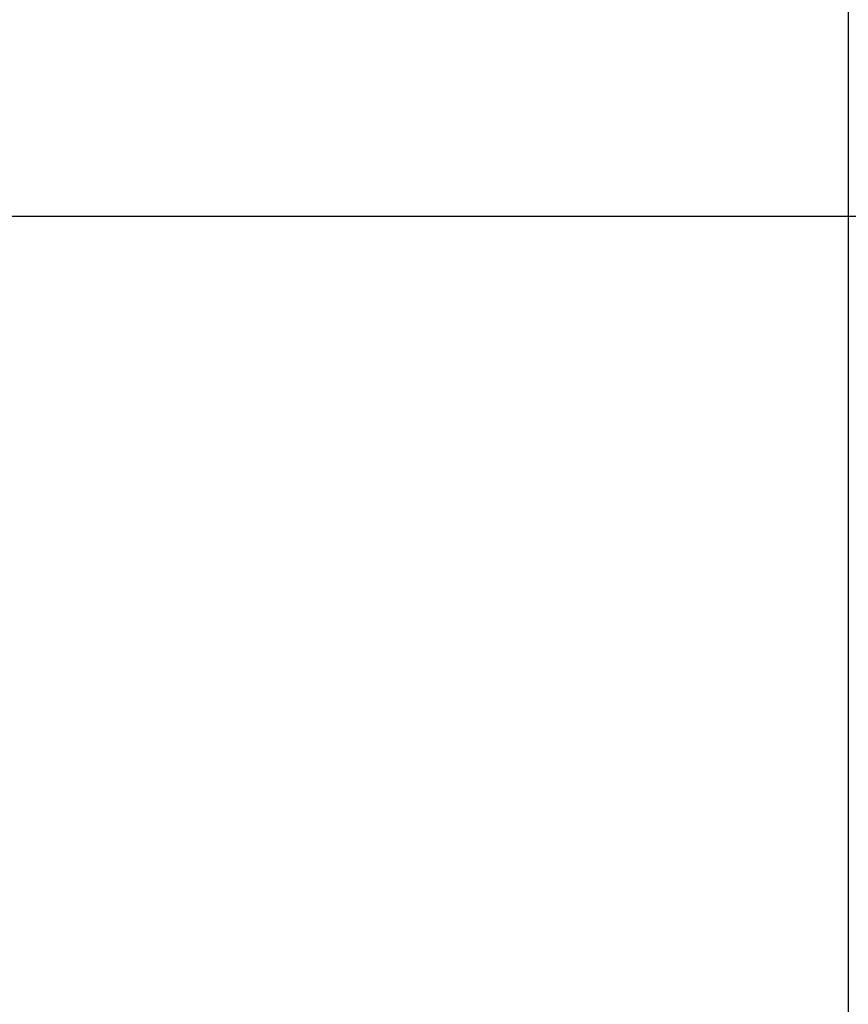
# Model space of a CAD drawing. Header units: millimetres. Extents: x -380 to 370, y -375 to 375.
# Tile 5 of 13: x -180 to -5, y -166 to 41. Entities that reach past the tile are written whole.
import ezdxf

# ---------------------------------------------------------------- set-up
doc = ezdxf.new("R2010")
doc.units = ezdxf.units.MM
doc.header["$MEASUREMENT"] = 0
doc.layers.add('Soround legs', color=7, linetype='Continuous', true_color=0x616161)
doc.layers.add('Soround table top', color=7, linetype='Continuous', true_color=0xd5c28c)

msp = doc.modelspace()

# ---------------------------------------------------------------- linework, layer by layer
at = {"layer": 'Soround legs'}
msp.add_line((-179.83, -0.18, 420.53), (-179.83, -0.18, 422.53), dxfattribs=at)
at = {"layer": 'Soround table top'}
for centre, radius, start, end in [((-5.29, -0.18, 426.24), 375, 0, 180), ((-5.29, -0.18, 421.24), 375, 0, 180), ((-5.29, -0.18, 426.24), 375, 0, 180), ((-5.29, -0.18, 421.24), 375, 0, 180), ((-5.29, -0.18, 423.74), 375, 0, 180), ((-5.29, -0.18, 433.24), 368, 0, 180), ((-5.29, -0.18, 440.24), 361, 0, 180), ((-5.29, -0.18, 440.24), 361, 0, 180), ((-5.29, -0.18, 421.24), 375, 180, 0), ((-5.29, -0.18, 426.24), 375, 180, 0), ((-5.29, -0.18, 421.24), 375, 180, 0), ((-5.29, -0.18, 423.74), 375, 180, 0), ((-5.29, -0.18, 426.24), 375, 180, 0), ((-5.29, -0.18, 433.24), 368, 180, 0), ((-5.29, -0.18, 440.24), 361, 180, 360), ((-5.29, -0.18, 440.24), 361, 180, 360)]:
    msp.add_arc(centre, radius, start, end, dxfattribs=at)
for points in [[(-5.29, 360.82, 440.24), (-5.29, -0.18, 440.24), (-5.29, -361.18, 440.24)], [(355.71, -0.18, 440.24), (-5.29, -0.18, 440.24), (-366.29, -0.18, 440.24)], [(369.71, -0.18, 421.24), (94.94, -0.18, 421.24), (-179.83, -0.18, 421.24)]]:
    msp.add_open_spline(points, degree=2, dxfattribs=at)

doc.saveas('drawing.dxf')
